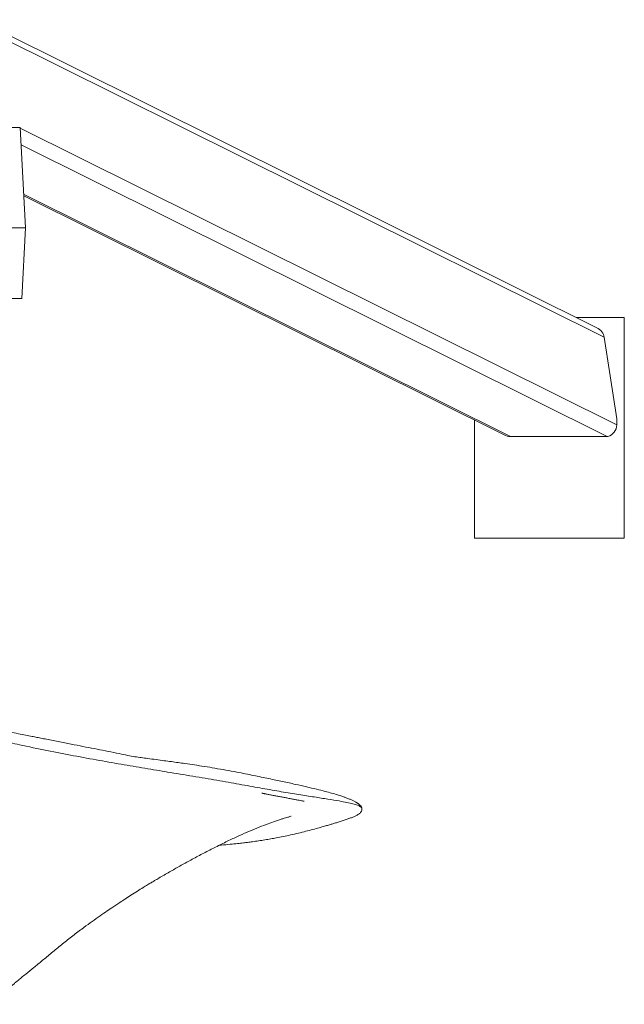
# Model space of a CAD drawing. Header units: millimetres. Extents: x 11 to 989, y 20 to 1240.
# Tile 5 of 10: x 645 to 989, y 20 to 580. Entities that reach past the tile are written whole.
import ezdxf

# ---------------------------------------------------------------- set-up
doc = ezdxf.new("R2010")
doc.units = ezdxf.units.MM

msp = doc.modelspace()

# ---------------------------------------------------------------- linework, layer by layer
at = {"color": 7, "linetype": 'Continuous', "lineweight": 15}
for p, q in [((973.6, 404.53), (621.54, 579.6)), ((621.54, 576.3), (977.81, 399.14)), ((603.23, 518.25), (645.77, 518.25)), ((645.77, 518.25), (648.75, 461.25)), ((645.78, 517.96), (984.87, 349.35)), ((646.28, 508.51), (979.53, 342.8)), ((647.75, 480.41), (924.49, 342.8)), ((647.8, 479.45), (920.85, 343.67)), ((605.25, 461.25), (648.75, 461.25)), ((646.66, 421.25), (648.75, 461.25)), ((646.66, 421.25), (612.75, 421.25)), ((989.22, 410.42), (961.77, 410.42)), ((989.22, 285.04), (989.22, 410.42)), ((977.81, 399.14), (984.87, 352.88)), ((984.87, 352.88), (984.87, 349.35)), ((903.96, 352.07), (903.96, 285.04)), ((979.53, 342.8), (924.49, 342.8)), ((903.96, 285.04), (989.22, 285.04)), ((839.96, 131.37), (839.97, 131.4))]:
    msp.add_line(p, q, dxfattribs=at)
msp.add_arc((978.18, 349.28), 6.7, 284.5904, 0.5291, dxfattribs=at)
for centre, start_param, end_param in [((970.92, 399.14), 0.534116, 1.570796), ((923.53, 349.06), 4.712389, 5.246505), ((978.58, 349.06), 5.246505, 5.294621)]:
    msp.add_ellipse(centre, major_axis=(6.41, -3.19), ratio=0.840738, start_param=start_param, end_param=end_param, dxfattribs=at)
for points, knots in [([(840.06, 131.39), (839.99, 131.75), (839.87, 132.39), (839.38, 132.95), (838.96, 133.35), (838.61, 133.64), (838.26, 133.9), (837.89, 134.16), (837.61, 134.36), (837.34, 134.54), (837.07, 134.71), (836.81, 134.87), (836.57, 135.03), (835.88, 135.43), (834.88, 135.96), (833.47, 136.6), (831.53, 137.33), (829.96, 137.9), (828.57, 138.39), (827.39, 138.78), (825.51, 139.37), (822.83, 140.15), (818.92, 141.19), (814.24, 142.37), (808.58, 143.71), (802.18, 145.15), (795.04, 146.71), (787.05, 148.41), (778.44, 150.2), (770.25, 151.82), (762.82, 153.2), (756.67, 154.28), (750.72, 155.26), (745.05, 156.15), (740.03, 156.89), (735.63, 157.5), (731.67, 158.04), (727.43, 158.6), (722.93, 159.19), (718.24, 159.83), (714.7, 160.28), (710.89, 160.84), (706.72, 161.56), (701.82, 162.72), (695.96, 163.81), (689.6, 165.08), (683.11, 166.35), (676.38, 167.68), (669.23, 169.09), (663.09, 170.29), (658.41, 171.21), (655.36, 171.81), (652.28, 172.41), (648.74, 173.1), (644.51, 173.94), (639.75, 174.89), (634.28, 176.05), (628.57, 177.34), (622.95, 178.74), (617.9, 180.23), (613.22, 181.67), (608.56, 183.17), (603.73, 184.82), (598.6, 186.68), (593.2, 188.79), (588.27, 190.39), (585.19, 191.06), (584.03, 191.31)], [0, 0, 0, 0, 0.010352, 0.018825, 0.025463, 0.030283, 0.034194, 0.036765, 0.039276, 0.041731, 0.044134, 0.046483, 0.048779, 0.051024, 0.065603, 0.078396, 0.090575, 0.101907, 0.112424, 0.122279, 0.132087, 0.159259, 0.186778, 0.220619, 0.256041, 0.293108, 0.332289, 0.372257, 0.412962, 0.454199, 0.479887, 0.503738, 0.52562, 0.54557, 0.563656, 0.576275, 0.589193, 0.602593, 0.617499, 0.633241, 0.647514, 0.661639, 0.676568, 0.692871, 0.712444, 0.730683, 0.748375, 0.76627, 0.78558, 0.8058, 0.814961, 0.822415, 0.829726, 0.838723, 0.8494, 0.861733, 0.874518, 0.890302, 0.904055, 0.915863, 0.927418, 0.938649, 0.950617, 0.963414, 0.977109, 0.991376, 1, 1, 1, 1]), ([(839.97, 131.4), (839.99, 131.47), (840.07, 131.82), (839.28, 132.43), (837.63, 133.25), (835.03, 134.06), (831.6, 134.86), (826.95, 135.74), (820.85, 136.73), (813.1, 137.92), (804.25, 139.29), (794.39, 140.92), (783.64, 142.81), (771.98, 144.9), (759.43, 147.12), (745.87, 149.45), (732.12, 151.72), (718.42, 153.98), (704.94, 156.24), (690.86, 158.69), (676.21, 161.37), (661.01, 164.32), (647.15, 167.2), (634.8, 169.95), (624.16, 172.5), (613.48, 175.28), (604.48, 177.85), (597.23, 180.09), (591.69, 181.9), (586.06, 183.76), (580.23, 185.66), (574.06, 187.58), (569.91, 188.76), (567.75, 189.37)], [0, 0, 0, 0, 0.008585, 0.044498, 0.080423, 0.116347, 0.152247, 0.188109, 0.233728, 0.27937, 0.325062, 0.370812, 0.416574, 0.461464, 0.506256, 0.550936, 0.595546, 0.632773, 0.670094, 0.707573, 0.745271, 0.783252, 0.821555, 0.846833, 0.871857, 0.896469, 0.9206, 0.933062, 0.945491, 0.95812, 0.971197, 0.985024, 1, 1, 1, 1]), ([(783.17, 140.13), (783.16, 140.13), (783.14, 140.13), (783.24, 140.11), (783.4, 140.08), (783.64, 140.03), (783.93, 139.96), (784.27, 139.9), (784.63, 139.82), (785, 139.75), (785.56, 139.64), (786.29, 139.5), (787.61, 139.24), (789.16, 138.95), (791.16, 138.57), (793.26, 138.18), (795.36, 137.78), (797.46, 137.38), (799.57, 136.98), (801.64, 136.59), (803.54, 136.23), (805.06, 135.94), (806.17, 135.72), (806.85, 135.6), (807.17, 135.54), (807.15, 135.55), (807.15, 135.55)], [0, 0, 0, 0, 0.007817, 0.015431, 0.022353, 0.029029, 0.035888, 0.042566, 0.049295, 0.05655, 0.064712, 0.084726, 0.11067, 0.181897, 0.263548, 0.346835, 0.431756, 0.518297, 0.606438, 0.696158, 0.78235, 0.855364, 0.915052, 0.96161, 0.995466, 1, 1, 1, 1]), ([(758.89, 110.48), (759.26, 110.51), (761.41, 110.7), (764.9, 111.04), (769.11, 111.47), (772.4, 111.85), (775.24, 112.19), (778.12, 112.56), (781.4, 113.01), (784.85, 113.55), (788.19, 114.12), (791.66, 114.75), (795.44, 115.5), (799.67, 116.41), (803.98, 117.41), (808.2, 118.45), (812.15, 119.48), (815.64, 120.44), (818.59, 121.28), (820.99, 121.98), (823.09, 122.6), (825.09, 123.21), (827.24, 123.87), (829.47, 124.58), (831.66, 125.3), (833.66, 126.02), (835.44, 126.73), (836.77, 127.36), (837.75, 127.9), (838.42, 128.35), (838.97, 128.81), (839.43, 129.32), (839.78, 129.9), (840.03, 130.53), (840.05, 131.12), (840.06, 131.37)], [0, 0, 0, 0, 0.0072709, 0.041439, 0.0701664, 0.0934614, 0.1106208, 0.1309282, 0.156518, 0.184069, 0.2105624, 0.2359954, 0.2695359, 0.3069235, 0.3480218, 0.3899624, 0.4315827, 0.4726665, 0.5078294, 0.5384387, 0.5651816, 0.5938532, 0.6257774, 0.6660157, 0.7088388, 0.7522296, 0.796201, 0.8407631, 0.868914, 0.8962371, 0.9207388, 0.9423616, 0.9666986, 0.9858989, 1, 1, 1, 1]), ([(506.09, 39.5), (506.56, 39.03), (508.01, 37.6), (510.58, 35.41), (513.53, 33.4), (516.62, 31.75), (519.74, 30.27), (523.3, 28.87), (528.11, 27.3), (534.34, 25.73), (541.98, 24.38), (548.87, 23.55), (554.65, 23.04), (559.04, 22.72), (562.87, 22.5), (565.88, 22.37), (568.19, 22.28), (569.9, 22.23), (571.26, 22.19), (572.28, 22.16), (573.01, 22.15), (573.67, 22.13), (574.57, 22.11), (575.89, 22.1), (577.66, 22.08), (579.8, 22.08), (582.28, 22.08), (585.05, 22.1), (588.01, 22.13), (590.95, 22.17), (593.68, 22.19), (596.08, 22.2), (598.34, 22.19), (600.42, 22.16), (602.34, 22.11), (604.19, 22.05), (606.17, 21.96), (608.36, 21.84), (610.51, 21.7), (612.52, 21.53), (614.31, 21.36), (615.94, 21.18), (617.64, 20.97), (619.34, 20.72), (620.97, 20.47), (622.39, 20.27), (623.75, 20.15), (625.13, 20.16), (626.38, 20.3), (627.16, 20.45), (627.9, 20.67), (629.16, 21.35), (630.85, 22.48), (632.61, 23.81), (634.19, 25.07), (635.23, 25.93), (636.27, 26.78), (637.05, 27.43), (637.86, 28.1), (638.91, 28.97), (640.06, 29.94), (641.37, 31.05), (642.79, 32.25), (644.48, 33.67), (646.5, 35.34), (649.59, 37.86), (653.51, 41.03), (658.41, 45.06), (663.67, 49.44), (669.19, 54), (674.91, 58.53), (680.37, 62.65), (685.47, 66.36), (689.99, 69.57), (694.13, 72.43), (697.46, 74.69), (700.18, 76.51), (702.66, 78.15), (705.53, 80.04), (708.86, 82.2), (712.29, 84.38), (715.43, 86.33), (718, 87.91), (720.19, 89.23), (722.36, 90.53), (724.82, 91.99), (727.64, 93.64), (731.6, 95.92), (736.65, 98.79), (742.88, 102.21), (749.4, 105.68), (756.12, 109.11), (762.57, 112.34), (768.78, 115.31), (774.68, 117.94), (780.35, 120.3), (785.18, 122.19), (789.1, 123.62), (791.66, 124.5), (793.13, 124.98), (794.14, 125.3), (795.08, 125.59), (796.25, 125.95), (797.48, 126.32), (798.4, 126.59), (799.37, 126.89), (799.9, 127.05), (799.72, 127.02), (799.7, 127.01)], [0, 0, 0, 0, 0.005628, 0.017175, 0.02792, 0.036265, 0.045248, 0.055274, 0.066336, 0.084691, 0.104981, 0.126715, 0.13996, 0.153229, 0.164944, 0.174937, 0.18181, 0.187562, 0.192207, 0.195756, 0.19822, 0.200041, 0.203054, 0.20797, 0.214541, 0.222732, 0.232497, 0.243776, 0.256493, 0.270115, 0.282666, 0.293959, 0.304047, 0.315522, 0.325136, 0.333532, 0.34504, 0.35792, 0.371729, 0.385129, 0.398022, 0.410493, 0.42355, 0.442836, 0.463327, 0.484664, 0.505359, 0.527792, 0.548542, 0.558491, 0.567848, 0.576466, 0.584727, 0.592972, 0.597172, 0.601198, 0.603004, 0.604824, 0.606794, 0.609026, 0.613234, 0.617877, 0.62237, 0.626724, 0.633318, 0.639703, 0.651374, 0.663602, 0.676734, 0.690323, 0.703979, 0.71772, 0.728593, 0.739231, 0.748593, 0.756604, 0.761589, 0.766829, 0.773261, 0.780895, 0.789176, 0.79617, 0.801708, 0.806124, 0.810397, 0.815785, 0.822217, 0.828893, 0.841692, 0.855074, 0.869323, 0.884064, 0.899096, 0.91321, 0.925954, 0.937888, 0.949893, 0.95898, 0.963569, 0.965651, 0.967583, 0.969462, 0.971396, 0.975791, 0.981276, 0.987107, 0.999154, 1, 1, 1, 1])]:
    msp.add_open_spline(points, degree=3, knots=knots, dxfattribs=at)

doc.saveas('drawing.dxf')
